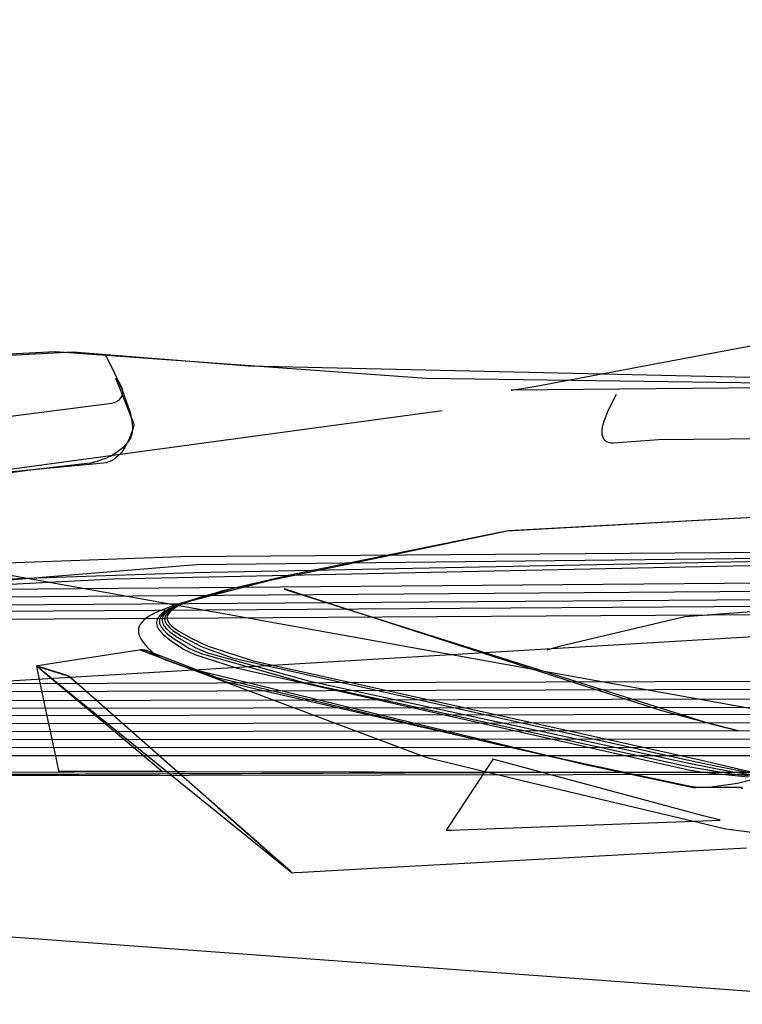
# Model space of a CAD drawing. Extents: x -3.57 to 3.57, y -2.08 to 2.06.
# Tile 208 of 219: x 2.81 to 2.95, y 0.59 to 0.78. Entities that reach past the tile are written whole.
import ezdxf

# ---------------------------------------------------------------- set-up
doc = ezdxf.new("R2010")
doc.units = 0

msp = doc.modelspace()

# ---------------------------------------------------------------- linework, layer by layer
at = {"layer": 'Layer 1', "color": 7, "linetype": 'CONTINUOUS'}
for p, q in [((2.195341, 0.784595), (2.963788, 0.646214)), ((2.908545, 0.712189), (2.980771, 0.725772)), ((2.817038, 0.718908), (2.76806, 0.716324)), ((2.813523, 0.718989), (2.772727, 0.716882)), ((2.88686, 0.713671), (2.813523, 0.718989)), ((2.8517, 0.716167), (2.817038, 0.718908)), ((3.170197, 0.708948), (2.8517, 0.716167)), ((2.82548, 0.713779), (2.82548, 0.71378)), ((2.82548, 0.71378), (2.82548, 0.71378)), ((2.82548, 0.71378), (2.82548, 0.71378)), ((2.82548, 0.71378), (2.82548, 0.71378)), ((2.82548, 0.71378), (2.82548, 0.71378)), ((2.82548, 0.71378), (2.82548, 0.71378)), ((2.82548, 0.71378), (2.82548, 0.71378)), ((2.82548, 0.71378), (2.82548, 0.713779)), ((2.825481, 0.713779), (2.82548, 0.713779)), ((2.82548, 0.713779), (2.82548, 0.713779)), ((2.82548, 0.713779), (2.82548, 0.713779)), ((2.82548, 0.713779), (2.825481, 0.713779)), ((2.825483, 0.713777), (2.825481, 0.713779)), ((2.825481, 0.713779), (2.825481, 0.713777)), ((2.825481, 0.713777), (2.82549, 0.713754)), ((2.825502, 0.713758), (2.825483, 0.713777)), ((2.82549, 0.713754), (2.825533, 0.713645)), ((2.82573, 0.713503), (2.825502, 0.713758)), ((2.825533, 0.713645), (2.825986, 0.712488)), ((2.826107, 0.713012), (2.82573, 0.713503)), ((2.825986, 0.712488), (2.828967, 0.704873)), ((2.826505, 0.71235), (2.826107, 0.713012)), ((2.826672, 0.711974), (2.826505, 0.71235)), ((3.156054, 0.709962), (2.88686, 0.713671)), ((3.04758, 0.712782), (2.903587, 0.711378)), ((2.904083, 0.711459), (2.908545, 0.712189)), ((2.826566, 0.709974), (2.826673, 0.710161)), ((2.826797, 0.711579), (2.826672, 0.711974)), ((2.826673, 0.710161), (2.82676, 0.710359)), ((2.82676, 0.710359), (2.826821, 0.710561)), ((2.826864, 0.711173), (2.826797, 0.711579)), ((2.826821, 0.710561), (2.826857, 0.710764)), ((2.826857, 0.710764), (2.826871, 0.710968)), ((2.826871, 0.710968), (2.826864, 0.711173)), ((2.903587, 0.711378), (2.903587, 0.711378)), ((2.903587, 0.711378), (2.903587, 0.711378)), ((2.903587, 0.711378), (2.903587, 0.711378)), ((2.903587, 0.711378), (2.903587, 0.711378)), ((2.903587, 0.711378), (2.903587, 0.711378)), ((2.903587, 0.711378), (2.903589, 0.711378)), ((2.903589, 0.711378), (2.903597, 0.71138)), ((2.903597, 0.71138), (2.903679, 0.711393)), ((2.903679, 0.711393), (2.904083, 0.711459)), ((2.801032, 0.705819), (2.824713, 0.708836)), ((2.824713, 0.708836), (2.825185, 0.708972)), ((2.825185, 0.708972), (2.82561, 0.709148)), ((2.82561, 0.709148), (2.825984, 0.709371)), ((2.825984, 0.709371), (2.826151, 0.709501)), ((2.826151, 0.709501), (2.826304, 0.709644)), ((2.826304, 0.709644), (2.826443, 0.709802)), ((2.826443, 0.709802), (2.826566, 0.709974)), ((2.829061, 0.704455), (2.828799, 0.7035)), ((2.828967, 0.704873), (2.829079, 0.704587)), ((2.829082, 0.704546), (2.829061, 0.704455)), ((2.829079, 0.704587), (2.829086, 0.704568)), ((2.829086, 0.704565), (2.829082, 0.704546)), ((2.829086, 0.704568), (2.829087, 0.704567)), ((2.829087, 0.704567), (2.829086, 0.704566)), ((2.829086, 0.704566), (2.829086, 0.704565)), ((2.829087, 0.704567), (2.829087, 0.704567)), ((2.829087, 0.704567), (2.829087, 0.704567)), ((2.829087, 0.704567), (2.829087, 0.704567)), ((2.829087, 0.704567), (2.829087, 0.704567)), ((2.829087, 0.704567), (2.829087, 0.704567)), ((2.829087, 0.704567), (2.829087, 0.704567)), ((2.829087, 0.704567), (2.829087, 0.704567)), ((2.829087, 0.704567), (2.829087, 0.704567)), ((2.828799, 0.7035), (2.828218, 0.701896)), ((2.828218, 0.701896), (2.827275, 0.700045)), ((2.826655, 0.699153), (2.825929, 0.698349)), ((2.827275, 0.700045), (2.826655, 0.699153)), ((2.82306, 0.696973), (2.801445, 0.694957)), ((2.823614, 0.697058), (2.82306, 0.696973)), ((2.824137, 0.697209), (2.823614, 0.697058)), ((2.824629, 0.69742), (2.824137, 0.697209)), ((2.825091, 0.697684), (2.824629, 0.69742)), ((2.825524, 0.697996), (2.825091, 0.697684)), ((2.825929, 0.698349), (2.825524, 0.697996)), ((3.026048, 0.690441), (2.902665, 0.683511)), ((3.026048, 0.690441), (2.902665, 0.683511)), ((3.026048, 0.690441), (2.902666, 0.683511)), ((3.026048, 0.690441), (2.902666, 0.683511)), ((3.026403, 0.690445), (2.903147, 0.683597)), ((3.026403, 0.690445), (2.903147, 0.683597)), ((3.026403, 0.690445), (2.903147, 0.683597)), ((2.903147, 0.683597), (2.849044, 0.672318)), ((2.903147, 0.683597), (2.849044, 0.672318)), ((2.903147, 0.683597), (2.849044, 0.672318)), ((2.902665, 0.683511), (2.860824, 0.675063)), ((2.902665, 0.683511), (2.860824, 0.675063)), ((2.902666, 0.683511), (2.860824, 0.675063)), ((2.902666, 0.683511), (2.860824, 0.675063)), ((3.146068, 0.68079), (2.82502, 0.674054)), ((3.148008, 0.680726), (2.838346, 0.678449)), ((3.169568, 0.680477), (2.841423, 0.676914)), ((2.838346, 0.678449), (2.771188, 0.675998)), ((2.98641, 0.678171), (2.840955, 0.675329)), ((2.841423, 0.676914), (2.715991, 0.66664)), ((2.840955, 0.675329), (2.766636, 0.672814)), ((2.860824, 0.675063), (2.838515, 0.669288)), ((2.860824, 0.675063), (2.838601, 0.669285)), ((2.860824, 0.675063), (2.838687, 0.669283)), ((2.860824, 0.675063), (2.846399, 0.671658)), ((2.82502, 0.674054), (2.754844, 0.670339)), ((3.062525, 0.674105), (2.798133, 0.672014)), ((2.728838, 0.649448), (3.116276, 0.672524)), ((3.065675, 0.672441), (2.79746, 0.670451)), ((2.849044, 0.672318), (2.836991, 0.668933)), ((2.849044, 0.672318), (2.836991, 0.668933)), ((2.846399, 0.671658), (2.838773, 0.66928)), ((2.849044, 0.672318), (2.842225, 0.670502)), ((2.858724, 0.672122), (2.858724, 0.672122)), ((2.858724, 0.672122), (2.858724, 0.672122)), ((2.858724, 0.672122), (2.858724, 0.672122)), ((2.858724, 0.672122), (2.858724, 0.672122)), ((2.858724, 0.672122), (2.858725, 0.672122)), ((2.916286, 0.653537), (2.858724, 0.672122)), ((2.858725, 0.672122), (2.858726, 0.672122)), ((2.858726, 0.672122), (2.85873, 0.67212)), ((2.85873, 0.67212), (2.858778, 0.672105)), ((2.858778, 0.672105), (2.859013, 0.672029)), ((2.859013, 0.672029), (2.860014, 0.671706)), ((2.860014, 0.671706), (2.869938, 0.668502)), ((2.937884, 0.666697), (3.002122, 0.671323)), ((3.068826, 0.670771), (2.796784, 0.668887)), ((3.088694, 0.669496), (2.803165, 0.667691)), ((2.838515, 0.669288), (2.836051, 0.668196)), ((2.838601, 0.669285), (2.83625, 0.668191)), ((2.838687, 0.669283), (2.836448, 0.668188)), ((2.838773, 0.66928), (2.837583, 0.668727)), ((2.842225, 0.670502), (2.838068, 0.668905)), ((3.09145, 0.667862), (2.802525, 0.666117)), ((2.833302, 0.667432), (2.831977, 0.666681)), ((2.833302, 0.667432), (2.831977, 0.666681)), ((2.836991, 0.668933), (2.833302, 0.667432)), ((2.836991, 0.668933), (2.833302, 0.667432)), ((2.83515, 0.667662), (2.834457, 0.667133)), ((2.835417, 0.667658), (2.834799, 0.66713)), ((2.835385, 0.667391), (2.83514, 0.667128)), ((2.836051, 0.668196), (2.83515, 0.667662)), ((2.835684, 0.667655), (2.835385, 0.667391)), ((2.83625, 0.668191), (2.835417, 0.667658)), ((2.835689, 0.667388), (2.835481, 0.667127)), ((2.836448, 0.668188), (2.835684, 0.667655)), ((2.835951, 0.667652), (2.835689, 0.667388)), ((2.836007, 0.667405), (2.83588, 0.667222)), ((2.836647, 0.668185), (2.835951, 0.667652)), ((2.836344, 0.667773), (2.836007, 0.667405)), ((2.836797, 0.668145), (2.836344, 0.667773)), ((2.837583, 0.668727), (2.836647, 0.668185)), ((2.838068, 0.668905), (2.836797, 0.668145)), ((2.869938, 0.668502), (2.943023, 0.645443)), ((2.830622, 0.665525), (2.830336, 0.665127)), ((2.830622, 0.665525), (2.830336, 0.665127)), ((2.83099, 0.665916), (2.830622, 0.665525)), ((2.83099, 0.665916), (2.830622, 0.665525)), ((2.831441, 0.666301), (2.83099, 0.665916)), ((2.831441, 0.666301), (2.83099, 0.665916)), ((2.831977, 0.666681), (2.831441, 0.666301)), ((2.831977, 0.666681), (2.831441, 0.666301)), ((2.833572, 0.665814), (2.83353, 0.665548)), ((2.83353, 0.665548), (2.833531, 0.665281)), ((2.833657, 0.666079), (2.833572, 0.665814)), ((2.833787, 0.666342), (2.833657, 0.666079)), ((2.833963, 0.666606), (2.833787, 0.666342)), ((2.834186, 0.666869), (2.833963, 0.666606)), ((2.834159, 0.666082), (2.834116, 0.66582)), ((2.834116, 0.66582), (2.834116, 0.665557)), ((2.834116, 0.665557), (2.834159, 0.665293)), ((2.834248, 0.666344), (2.834159, 0.666082)), ((2.834457, 0.667133), (2.834186, 0.666869)), ((2.834383, 0.666605), (2.834248, 0.666344)), ((2.834566, 0.666867), (2.834383, 0.666605)), ((2.834799, 0.66713), (2.834566, 0.666867)), ((2.834662, 0.666086), (2.834661, 0.665827)), ((2.834661, 0.665827), (2.834703, 0.665567)), ((2.83471, 0.666346), (2.834662, 0.666086)), ((2.834703, 0.665567), (2.834788, 0.665307)), ((2.834804, 0.666606), (2.83471, 0.666346)), ((2.834947, 0.666867), (2.834804, 0.666606)), ((2.83514, 0.667128), (2.834947, 0.666867)), ((2.83517, 0.666349), (2.835162, 0.66622)), ((2.835162, 0.66622), (2.835164, 0.666091)), ((2.835164, 0.666091), (2.835179, 0.665963)), ((2.835191, 0.666478), (2.83517, 0.666349)), ((2.835179, 0.665963), (2.835241, 0.665706)), ((2.835224, 0.666607), (2.835191, 0.666478)), ((2.835327, 0.666866), (2.835224, 0.666607)), ((2.835241, 0.665706), (2.835347, 0.665449)), ((2.835481, 0.667127), (2.835327, 0.666866)), ((2.835347, 0.665449), (2.835494, 0.665193)), ((2.835657, 0.66668), (2.835633, 0.6665)), ((2.835633, 0.6665), (2.835633, 0.666321)), ((2.835633, 0.666321), (2.835657, 0.666143)), ((2.835706, 0.66686), (2.835657, 0.66668)), ((2.835657, 0.666143), (2.835703, 0.665965)), ((2.835703, 0.665965), (2.835771, 0.665787)), ((2.83578, 0.667041), (2.835706, 0.66686)), ((2.835771, 0.665787), (2.835861, 0.66561)), ((2.83588, 0.667222), (2.83578, 0.667041)), ((2.835861, 0.66561), (2.836103, 0.665257)), ((2.913661, 0.660947), (2.937884, 0.666697)), ((2.82998, 0.66409), (2.82997, 0.663874)), ((2.82998, 0.66409), (2.82997, 0.663874)), ((2.82997, 0.663874), (2.829979, 0.663654)), ((2.82997, 0.663874), (2.829979, 0.663654)), ((2.829979, 0.663654), (2.830058, 0.663206)), ((2.829979, 0.663654), (2.830058, 0.663206)), ((2.830011, 0.664302), (2.82998, 0.66409)), ((2.830011, 0.664302), (2.82998, 0.66409)), ((2.830062, 0.664512), (2.830011, 0.664302)), ((2.830062, 0.664512), (2.830011, 0.664302)), ((2.830133, 0.66472), (2.830062, 0.664512)), ((2.830133, 0.66472), (2.830062, 0.664512)), ((2.830336, 0.665127), (2.830133, 0.66472)), ((2.830336, 0.665127), (2.830133, 0.66472)), ((2.833531, 0.665281), (2.833573, 0.665012)), ((2.833573, 0.665012), (2.833655, 0.664741)), ((2.833655, 0.664741), (2.833776, 0.664467)), ((2.833776, 0.664467), (2.833935, 0.664191)), ((2.833935, 0.664191), (2.83436, 0.663628)), ((2.834159, 0.665293), (2.834243, 0.665028)), ((2.834243, 0.665028), (2.834367, 0.664761)), ((2.83436, 0.663628), (2.834921, 0.663051)), ((2.834367, 0.664761), (2.834528, 0.664493)), ((2.834528, 0.664493), (2.834961, 0.663949)), ((2.834788, 0.665307), (2.834914, 0.665046)), ((2.834914, 0.665046), (2.835079, 0.664783)), ((2.834961, 0.663949), (2.83553, 0.663394)), ((2.835079, 0.664783), (2.83552, 0.664255)), ((2.835494, 0.665193), (2.835681, 0.664935)), ((2.83552, 0.664255), (2.8361, 0.66372)), ((2.83553, 0.663394), (2.837032, 0.662243)), ((2.835681, 0.664935), (2.836168, 0.664419)), ((2.8361, 0.66372), (2.837623, 0.662619)), ((2.836103, 0.665257), (2.836422, 0.664903)), ((2.836168, 0.664419), (2.836792, 0.663899)), ((2.836422, 0.664903), (2.836813, 0.66455)), ((2.836792, 0.663899), (2.838397, 0.662838)), ((2.836813, 0.66455), (2.837793, 0.663841)), ((2.837793, 0.663841), (2.840385, 0.662398)), ((2.830058, 0.663206), (2.830215, 0.662742)), ((2.830058, 0.663206), (2.830215, 0.662742)), ((2.830215, 0.662742), (2.830451, 0.662263)), ((2.830215, 0.662742), (2.830451, 0.662263)), ((2.830451, 0.662263), (2.830765, 0.661766)), ((2.830451, 0.662263), (2.830765, 0.661766)), ((2.830765, 0.661766), (2.831622, 0.660714)), ((2.830765, 0.661766), (2.831622, 0.660714)), ((2.834921, 0.663051), (2.836413, 0.661841)), ((2.836413, 0.661841), (2.838874, 0.660197)), ((2.837032, 0.662243), (2.840031, 0.660374)), ((2.837623, 0.662619), (2.841193, 0.660551)), ((2.838397, 0.662838), (2.842346, 0.660732)), ((2.840385, 0.662398), (2.84356, 0.660884)), ((2.829226, 0.659882), (2.81682, 0.657973)), ((2.830539, 0.660084), (2.829226, 0.659882)), ((2.830287, 0.660106), (2.830287, 0.660106)), ((2.830287, 0.660106), (2.830287, 0.660106)), ((2.830287, 0.660106), (2.830287, 0.660106)), ((2.830287, 0.660106), (2.830288, 0.660106)), ((2.830592, 0.660083), (2.830287, 0.660106)), ((2.830288, 0.660106), (2.830289, 0.660106)), ((2.830289, 0.660106), (2.830293, 0.660104)), ((2.830293, 0.660104), (2.830309, 0.660098)), ((2.830309, 0.660098), (2.830484, 0.660032)), ((2.830484, 0.660032), (2.831328, 0.659715)), ((2.830658, 0.660102), (2.830539, 0.660084)), ((2.830933, 0.660028), (2.830592, 0.660083)), ((2.830682, 0.660106), (2.830658, 0.660102)), ((2.830684, 0.660106), (2.830682, 0.660106)), ((2.830685, 0.660106), (2.830684, 0.660106)), ((2.830685, 0.660106), (2.830685, 0.660106)), ((2.830685, 0.660106), (2.830685, 0.660106)), ((2.830685, 0.660106), (2.830685, 0.660106)), ((2.830685, 0.660106), (2.830685, 0.660106)), ((2.830854, 0.660097), (2.830685, 0.660106)), ((2.831305, 0.660033), (2.830854, 0.660097)), ((2.831366, 0.659921), (2.830933, 0.660028)), ((2.831956, 0.659861), (2.831305, 0.660033)), ((2.831328, 0.659715), (2.840075, 0.656427)), ((2.831865, 0.659744), (2.831366, 0.659921)), ((2.831622, 0.660714), (2.832783, 0.659576)), ((2.831622, 0.660714), (2.832783, 0.659576)), ((2.833111, 0.659076), (2.831865, 0.659744)), ((2.832726, 0.659524), (2.831956, 0.659861)), ((2.845512, 0.654529), (2.832726, 0.659524)), ((2.832783, 0.659576), (2.833121, 0.659277)), ((2.832783, 0.659576), (2.833121, 0.659277)), ((2.838874, 0.660197), (2.84113, 0.659169)), ((2.840031, 0.660374), (2.842366, 0.659351)), ((2.841193, 0.660551), (2.843606, 0.659533)), ((2.842346, 0.660732), (2.848478, 0.658535)), ((2.84356, 0.660884), (2.852656, 0.657896)), ((2.843606, 0.659533), (2.863569, 0.65396)), ((2.910795, 0.660106), (2.910795, 0.660106)), ((2.910795, 0.660106), (2.910795, 0.660106)), ((2.910795, 0.660106), (2.910795, 0.660106)), ((2.910795, 0.660106), (2.910795, 0.660106)), ((2.910795, 0.660106), (2.910795, 0.660106)), ((2.910795, 0.660106), (2.910795, 0.660106)), ((2.910795, 0.660106), (2.910796, 0.660106)), ((2.910796, 0.660106), (2.910797, 0.660107)), ((2.910797, 0.660107), (2.910808, 0.66011)), ((2.910808, 0.66011), (2.910865, 0.660127)), ((2.910865, 0.660127), (2.91111, 0.660201)), ((2.91111, 0.660201), (2.913661, 0.660947)), ((2.81682, 0.657973), (2.811327, 0.657128)), ((2.834838, 0.658337), (2.833111, 0.659076)), ((2.833121, 0.659277), (2.833569, 0.658959)), ((2.833121, 0.659277), (2.833569, 0.658959)), ((2.833569, 0.658959), (2.83498, 0.65824)), ((2.833569, 0.658959), (2.83498, 0.65824)), ((2.84722, 0.653794), (2.834838, 0.658337)), ((2.83498, 0.65824), (2.839668, 0.656505)), ((2.83498, 0.65824), (2.839668, 0.656505)), ((2.84113, 0.659169), (2.8493, 0.656558)), ((2.842366, 0.659351), (2.8624, 0.653685)), ((2.848478, 0.658535), (2.937439, 0.638579)), ((2.852656, 0.657896), (2.940693, 0.638455)), ((2.809862, 0.656902), (2.809858, 0.656902)), ((2.809858, 0.656902), (2.809858, 0.656902)), ((2.809858, 0.656902), (2.809858, 0.656902)), ((2.809858, 0.656902), (2.809858, 0.656902)), ((2.809858, 0.656902), (2.809858, 0.656902)), ((2.809858, 0.656902), (2.809858, 0.656902)), ((2.809858, 0.656902), (2.809858, 0.656902)), ((2.809858, 0.656902), (2.809858, 0.656902)), ((2.809858, 0.656902), (2.809858, 0.656902)), ((2.809858, 0.656902), (2.809859, 0.656901)), ((2.809859, 0.656901), (2.809858, 0.656902)), ((2.809858, 0.656902), (2.809858, 0.656902)), ((2.809858, 0.656902), (2.809858, 0.656902)), ((2.809858, 0.656902), (2.809858, 0.656902)), ((2.809858, 0.656902), (2.809858, 0.656902)), ((2.809858, 0.656902), (2.809858, 0.656902)), ((2.809858, 0.656902), (2.809858, 0.656902)), ((2.809858, 0.656902), (2.809858, 0.656902)), ((2.809858, 0.656902), (2.809858, 0.656902)), ((2.809858, 0.656902), (2.809858, 0.656902)), ((2.809858, 0.656902), (2.809858, 0.656901)), ((2.809858, 0.656901), (2.809858, 0.656902)), ((2.809858, 0.656902), (2.809858, 0.656902)), ((2.809858, 0.656902), (2.809858, 0.656902)), ((2.809858, 0.656902), (2.809858, 0.656902)), ((2.809858, 0.656902), (2.809858, 0.656902)), ((2.809858, 0.656902), (2.809858, 0.656902)), ((2.809858, 0.656902), (2.809858, 0.656902)), ((2.809858, 0.656902), (2.809858, 0.656902)), ((2.809858, 0.656902), (2.809858, 0.656902)), ((2.809858, 0.656902), (2.809858, 0.656902)), ((2.809858, 0.656902), (2.809859, 0.656901)), ((2.809858, 0.656901), (2.809859, 0.656901)), ((2.809859, 0.6569), (2.809858, 0.656901)), ((2.809859, 0.656901), (2.809867, 0.656899)), ((2.809866, 0.656899), (2.809859, 0.656901)), ((2.809859, 0.656901), (2.80986, 0.6569)), ((2.809859, 0.656901), (2.809859, 0.656901)), ((2.809859, 0.656901), (2.809868, 0.656893)), ((2.809864, 0.656875), (2.809859, 0.6569)), ((2.80986, 0.6569), (2.809878, 0.656885)), ((2.809887, 0.656906), (2.809862, 0.656902)), ((2.809943, 0.656502), (2.809864, 0.656875)), ((2.809981, 0.656863), (2.809866, 0.656899)), ((2.809867, 0.656899), (2.809903, 0.656887)), ((2.809868, 0.656893), (2.809911, 0.656857)), ((2.809878, 0.656885), (2.809966, 0.656815)), ((2.810008, 0.656925), (2.809887, 0.656906)), ((2.809903, 0.656887), (2.810307, 0.656761)), ((2.809911, 0.656857), (2.810096, 0.656702)), ((2.810969, 0.651649), (2.809943, 0.656502)), ((2.809966, 0.656815), (2.810341, 0.656511)), ((2.811472, 0.656394), (2.809981, 0.656863)), ((2.811327, 0.657128), (2.810008, 0.656925)), ((2.810096, 0.656702), (2.811993, 0.655112)), ((2.810307, 0.656761), (2.814117, 0.655562)), ((2.810341, 0.656511), (2.814196, 0.65339)), ((2.815706, 0.655063), (2.811472, 0.656394)), ((2.839668, 0.656505), (2.917884, 0.637509)), ((2.839668, 0.656505), (2.917884, 0.637509)), ((2.840075, 0.656427), (2.886764, 0.638878)), ((2.8493, 0.656558), (2.938357, 0.636419)), ((3.107027, 0.654318), (2.793193, 0.653362)), ((2.811993, 0.655112), (2.834693, 0.636075)), ((2.814117, 0.655562), (2.815805, 0.655032)), ((2.816195, 0.654909), (2.815706, 0.655063)), ((2.815805, 0.655032), (2.81621, 0.654904)), ((2.816242, 0.654894), (2.816195, 0.654909)), ((2.81621, 0.654904), (2.816247, 0.654893)), ((2.816253, 0.654891), (2.816242, 0.654894)), ((2.816247, 0.654893), (2.816255, 0.65489)), ((2.816256, 0.65489), (2.816253, 0.654891)), ((2.816255, 0.65489), (2.816256, 0.65489)), ((2.816256, 0.65489), (2.816256, 0.65489)), ((2.816256, 0.65489), (2.816256, 0.65489)), ((2.816256, 0.65489), (2.816256, 0.65489)), ((2.816256, 0.65489), (2.816256, 0.65489)), ((2.816256, 0.65489), (2.816256, 0.65489)), ((2.816256, 0.65489), (2.816256, 0.65489)), ((2.816256, 0.65489), (2.816256, 0.654889)), ((2.816256, 0.654889), (2.816256, 0.65489)), ((2.816256, 0.65489), (2.816256, 0.65489)), ((2.816256, 0.65489), (2.816256, 0.65489)), ((2.816256, 0.65489), (2.816256, 0.65489)), ((2.816256, 0.65489), (2.816256, 0.65489)), ((2.816256, 0.65489), (2.816256, 0.65489)), ((2.816256, 0.65489), (2.816256, 0.65489)), ((2.816256, 0.65489), (2.816256, 0.65489)), ((2.816256, 0.65489), (2.816256, 0.65489)), ((2.816256, 0.65489), (2.816256, 0.65489)), ((2.816256, 0.65489), (2.816256, 0.65489)), ((2.816256, 0.65489), (2.816256, 0.65489)), ((2.816256, 0.654889), (2.816257, 0.654888)), ((2.81626, 0.654886), (2.816256, 0.654889)), ((2.816257, 0.654888), (2.816262, 0.654884)), ((2.816312, 0.65484), (2.81626, 0.654886)), ((2.816262, 0.654884), (2.816314, 0.654839)), ((2.817102, 0.654144), (2.816312, 0.65484)), ((2.816314, 0.654839), (2.816565, 0.654617)), ((2.816565, 0.654617), (2.819345, 0.652167)), ((2.827371, 0.645093), (2.817102, 0.654144)), ((2.901594, 0.641203), (2.845512, 0.654529)), ((2.8523, 0.652502), (2.84722, 0.653794)), ((2.8624, 0.653685), (2.938866, 0.636985)), ((2.863569, 0.65396), (2.938658, 0.637671)), ((3.110082, 0.652663), (2.79253, 0.651791)), ((2.814196, 0.65339), (2.860327, 0.616047)), ((2.819345, 0.652167), (2.845596, 0.629031)), ((2.91403, 0.638333), (2.8523, 0.652502)), ((2.933336, 0.648032), (2.916286, 0.653537)), ((3.095993, 0.650589), (2.784222, 0.650003)), ((2.813885, 0.637865), (2.810969, 0.651649)), ((3.09915, 0.648911), (2.783535, 0.648448)), ((2.943036, 0.64544), (2.933336, 0.648032)), ((3.119068, 0.645881), (2.788106, 0.645464)), ((3.117126, 0.647591), (2.789375, 0.647049)), ((3.122185, 0.644219), (2.787436, 0.643898)), ((2.85654, 0.619385), (2.827371, 0.645093)), ((2.943023, 0.645443), (2.947741, 0.644264)), ((2.947937, 0.644215), (2.943036, 0.64544)), ((2.947741, 0.644264), (2.948288, 0.644127)), ((2.948394, 0.6441), (2.947937, 0.644215)), ((2.948288, 0.644127), (2.94842, 0.644094)), ((2.948437, 0.64409), (2.948394, 0.6441)), ((2.94842, 0.644094), (2.948446, 0.644087)), ((2.948447, 0.644087), (2.948437, 0.64409)), ((2.948446, 0.644087), (2.948448, 0.644087)), ((2.948449, 0.644087), (2.948447, 0.644087)), ((2.948448, 0.644087), (2.948449, 0.644087)), ((2.948449, 0.644087), (2.948449, 0.644087)), ((2.948449, 0.644087), (2.948449, 0.644087)), ((2.948449, 0.644087), (2.948449, 0.644087)), ((2.948449, 0.644087), (2.948449, 0.644087)), ((2.948449, 0.644087), (2.948449, 0.644087)), ((2.948449, 0.644087), (2.948449, 0.644087)), ((2.948449, 0.644087), (2.948449, 0.644087)), ((2.948449, 0.644087), (2.948449, 0.644087)), ((2.948449, 0.644087), (2.948449, 0.644087)), ((3.124715, 0.642531), (2.786459, 0.642323)), ((3.127236, 0.640842), (2.785476, 0.640751)), ((2.915926, 0.638012), (2.901594, 0.641203)), ((3.129355, 0.639126), (2.784283, 0.639171)), ((2.886764, 0.638878), (2.886766, 0.638877)), ((2.886766, 0.638877), (2.886774, 0.638875)), ((2.886774, 0.638875), (2.886809, 0.638867)), ((2.886809, 0.638867), (2.887177, 0.63878)), ((2.887177, 0.63878), (2.888934, 0.638362)), ((2.888934, 0.638362), (2.905749, 0.634305)), ((2.899826, 0.638241), (2.898637, 0.636432)), ((2.899946, 0.638424), (2.899826, 0.638241)), ((2.899974, 0.638467), (2.899946, 0.638424)), ((2.89998, 0.638475), (2.899974, 0.638467)), ((2.89998, 0.638476), (2.89998, 0.638476)), ((2.89998, 0.638476), (2.89998, 0.638476)), ((2.89998, 0.638476), (2.89998, 0.638476)), ((2.89998, 0.638476), (2.89998, 0.638476)), ((2.89998, 0.638476), (2.89998, 0.638476)), ((2.89998, 0.638476), (2.89998, 0.638476)), ((2.89998, 0.638476), (2.89998, 0.638475)), ((2.941521, 0.627295), (2.89998, 0.638476)), ((2.918007, 0.637536), (2.91403, 0.638333)), ((2.937439, 0.638579), (2.943633, 0.637221)), ((2.940693, 0.638455), (2.953221, 0.63547)), ((2.814222, 0.636274), (2.813885, 0.637865)), ((2.814254, 0.636119), (2.814222, 0.636274)), ((2.898637, 0.636432), (2.891046, 0.62488)), ((2.917358, 0.63772), (2.915926, 0.638012)), ((2.939252, 0.633044), (2.917358, 0.63772)), ((2.917884, 0.637509), (2.939585, 0.63288)), ((2.917884, 0.637509), (2.939585, 0.63288)), ((2.937387, 0.633299), (2.918007, 0.637536)), ((2.938357, 0.636419), (2.938621, 0.636375)), ((2.938621, 0.636375), (2.941379, 0.635946)), ((2.938658, 0.637671), (2.947382, 0.636007)), ((2.938866, 0.636985), (2.947177, 0.635625)), ((2.943633, 0.637221), (2.952943, 0.635367)), ((2.705747, 0.635545), (2.83241, 0.636073)), ((2.711868, 0.635253), (2.906347, 0.635911)), ((2.714761, 0.635163), (2.914607, 0.635895)), ((2.714772, 0.635163), (2.914639, 0.635895)), ((2.714772, 0.635163), (2.914639, 0.635895)), ((2.714772, 0.635163), (2.914639, 0.635895)), ((2.714772, 0.635163), (2.914639, 0.635895)), ((2.714772, 0.635163), (2.914639, 0.635895)), ((2.714772, 0.635163), (2.914639, 0.635895)), ((2.714772, 0.635163), (2.914639, 0.635895)), ((2.714772, 0.635163), (2.914639, 0.635895)), ((2.714772, 0.635163), (2.914639, 0.635895)), ((2.714772, 0.635163), (2.914639, 0.635895)), ((2.714772, 0.635163), (2.914639, 0.635895)), ((2.714772, 0.635163), (2.914639, 0.635895)), ((2.714772, 0.635163), (2.914639, 0.635895)), ((2.714772, 0.635163), (2.914639, 0.635895)), ((2.714772, 0.635163), (2.914639, 0.635895)), ((2.714772, 0.635163), (2.914639, 0.635895)), ((2.714772, 0.635163), (2.914639, 0.635895)), ((2.796817, 0.635249), (3.113942, 0.635765)), ((2.814262, 0.636083), (2.814254, 0.636119)), ((2.814264, 0.636076), (2.814262, 0.636083)), ((2.814264, 0.636075), (2.814264, 0.636076)), ((2.814266, 0.636075), (2.814264, 0.636075)), ((2.814264, 0.636075), (2.814264, 0.636075)), ((2.814264, 0.636075), (2.814264, 0.636075)), ((2.814264, 0.636075), (2.814264, 0.636075)), ((2.814264, 0.636075), (2.814264, 0.636075)), ((2.814264, 0.636075), (2.814264, 0.636075)), ((2.814264, 0.636075), (2.814264, 0.636075)), ((2.814264, 0.636075), (2.814264, 0.636075)), ((2.814264, 0.636075), (2.814264, 0.636075)), ((2.814264, 0.636075), (2.814264, 0.636075)), ((2.814264, 0.636075), (2.814264, 0.636075)), ((2.814264, 0.636075), (2.814264, 0.636075)), ((2.81429, 0.636075), (2.814266, 0.636075)), ((2.814656, 0.636075), (2.81429, 0.636075)), ((2.819416, 0.636075), (2.814656, 0.636075)), ((2.832937, 0.636075), (2.819416, 0.636075)), ((2.83241, 0.636073), (2.839121, 0.636058)), ((2.834498, 0.636075), (2.832937, 0.636075)), ((2.83465, 0.636075), (2.834498, 0.636075)), ((2.834685, 0.636075), (2.83465, 0.636075)), ((2.834692, 0.636075), (2.834685, 0.636075)), ((2.834693, 0.636075), (2.834692, 0.636075)), ((2.834693, 0.636075), (2.834693, 0.636075)), ((2.834693, 0.636075), (2.834693, 0.636075)), ((2.834693, 0.636075), (2.834693, 0.636075)), ((2.834693, 0.636075), (2.834693, 0.636075)), ((2.834693, 0.636075), (2.834693, 0.636075)), ((2.834693, 0.636075), (2.834693, 0.636075)), ((2.839121, 0.636058), (2.914199, 0.635896)), ((2.905749, 0.634305), (2.945968, 0.624734)), ((2.906347, 0.635911), (3.150065, 0.636007)), ((2.914199, 0.635896), (3.122691, 0.63579)), ((2.914607, 0.635895), (3.151482, 0.636051)), ((2.914639, 0.635895), (3.151486, 0.636052)), ((2.914639, 0.635895), (3.151486, 0.636052)), ((2.914639, 0.635895), (3.151486, 0.636052)), ((2.914639, 0.635895), (3.151486, 0.636052)), ((2.914639, 0.635895), (3.151486, 0.636052)), ((2.914639, 0.635895), (3.151486, 0.636052)), ((2.914639, 0.635895), (3.151486, 0.636052)), ((2.914639, 0.635895), (3.151486, 0.636052)), ((2.914639, 0.635895), (3.151486, 0.636052)), ((2.914639, 0.635895), (3.151486, 0.636052)), ((2.914639, 0.635895), (3.151486, 0.636052)), ((2.914639, 0.635895), (3.151486, 0.636052)), ((2.914639, 0.635895), (3.151486, 0.636052)), ((2.914639, 0.635895), (3.151486, 0.636052)), ((2.914639, 0.635895), (3.151486, 0.636052)), ((2.914639, 0.635895), (3.151486, 0.636052)), ((2.914639, 0.635895), (3.151486, 0.636052)), ((2.941379, 0.635946), (2.950391, 0.635002)), ((2.947177, 0.635625), (2.951649, 0.635153)), ((2.947382, 0.636007), (2.951893, 0.635327)), ((2.948266, 0.633722), (2.953949, 0.635232)), ((2.948266, 0.633722), (2.953949, 0.635232)), ((2.940367, 0.632871), (2.937387, 0.633299)), ((2.94078, 0.632871), (2.939252, 0.633044)), ((2.939585, 0.63288), (2.939629, 0.632871)), ((2.939585, 0.63288), (2.939629, 0.632871)), ((2.939629, 0.632871), (2.939633, 0.63287)), ((2.939629, 0.632871), (2.939633, 0.63287)), ((2.939633, 0.63287), (2.939634, 0.63287)), ((2.939633, 0.63287), (2.939634, 0.63287)), ((2.939634, 0.63287), (2.939634, 0.63287)), ((2.939634, 0.63287), (2.939634, 0.63287)), ((2.939634, 0.63287), (2.939634, 0.63287)), ((2.939634, 0.63287), (2.939634, 0.63287)), ((2.939634, 0.63287), (2.939634, 0.63287)), ((2.939634, 0.63287), (2.939634, 0.63287)), ((2.939634, 0.63287), (2.939634, 0.63287)), ((2.939634, 0.63287), (2.939634, 0.63287)), ((2.939634, 0.63287), (2.939634, 0.63287)), ((2.939634, 0.63287), (2.939634, 0.63287)), ((2.939634, 0.63287), (2.939636, 0.63287)), ((2.939634, 0.63287), (2.939634, 0.63287)), ((2.939634, 0.63287), (2.939634, 0.63287)), ((2.939634, 0.63287), (2.939634, 0.63287)), ((2.939634, 0.63287), (2.939634, 0.63287)), ((2.939634, 0.63287), (2.939634, 0.63287)), ((2.939634, 0.63287), (2.939634, 0.63287)), ((2.939634, 0.63287), (2.939634, 0.63287)), ((2.939634, 0.63287), (2.939634, 0.63287)), ((2.939634, 0.63287), (2.939634, 0.63287)), ((2.939634, 0.63287), (2.939634, 0.63287)), ((2.939634, 0.63287), (2.939636, 0.63287)), ((2.939636, 0.63287), (2.939651, 0.63287)), ((2.939636, 0.63287), (2.939651, 0.63287)), ((2.939651, 0.63287), (2.939726, 0.632871)), ((2.939651, 0.63287), (2.939726, 0.632871)), ((2.939726, 0.632871), (2.940044, 0.632876)), ((2.939726, 0.632871), (2.940044, 0.632876)), ((2.940044, 0.632876), (2.943177, 0.633049)), ((2.940044, 0.632876), (2.943177, 0.633049)), ((2.947781, 0.63287), (2.940367, 0.632871)), ((2.942991, 0.63287), (2.94078, 0.632871)), ((2.947712, 0.63287), (2.942991, 0.63287)), ((2.943177, 0.633049), (2.948266, 0.633722)), ((2.943177, 0.633049), (2.948266, 0.633722)), ((2.949071, 0.63287), (2.947712, 0.63287)), ((2.948726, 0.63287), (2.947781, 0.63287)), ((2.94882, 0.63287), (2.948726, 0.63287)), ((2.948842, 0.63287), (2.94882, 0.63287)), ((2.948846, 0.63287), (2.948842, 0.63287)), ((2.948847, 0.63287), (2.948846, 0.63287)), ((2.948846, 0.63287), (2.948846, 0.63287)), ((2.948846, 0.63287), (2.948846, 0.63287)), ((2.948846, 0.63287), (2.948846, 0.63287)), ((2.948846, 0.63287), (2.948846, 0.63287)), ((2.948846, 0.63287), (2.948846, 0.63287)), ((2.948846, 0.63287), (2.948846, 0.63287)), ((2.948846, 0.63287), (2.948846, 0.63287)), ((2.948846, 0.63287), (2.948846, 0.63287)), ((2.948846, 0.63287), (2.948846, 0.63287)), ((2.948846, 0.63287), (2.948846, 0.63287)), ((2.948861, 0.632863), (2.948847, 0.63287)), ((2.948935, 0.632824), (2.948861, 0.632863)), ((2.949265, 0.632653), (2.948935, 0.632824)), ((2.949208, 0.63287), (2.949071, 0.63287)), ((2.949241, 0.63287), (2.949208, 0.63287)), ((2.949247, 0.63287), (2.949241, 0.63287)), ((2.949248, 0.63287), (2.949247, 0.63287)), ((2.845596, 0.629031), (2.85722, 0.618786)), ((2.944465, 0.626555), (2.941521, 0.627295)), ((2.943208, 0.6264), (2.944764, 0.626458)), ((2.944758, 0.626482), (2.944465, 0.626555)), ((2.944827, 0.626465), (2.944758, 0.626482)), ((2.944764, 0.626458), (2.944842, 0.626461)), ((2.944841, 0.626461), (2.944827, 0.626465)), ((2.944842, 0.626461), (2.944841, 0.626461)), ((2.944842, 0.626461), (2.944842, 0.626461)), ((2.944842, 0.626461), (2.944843, 0.626461)), ((2.944843, 0.626461), (2.944842, 0.626461)), ((2.944842, 0.626461), (2.944842, 0.626461)), ((2.944842, 0.626461), (2.944842, 0.626461)), ((2.944843, 0.626461), (2.944843, 0.626461)), ((2.944843, 0.626461), (2.944843, 0.626461)), ((2.944843, 0.626461), (2.944843, 0.626461)), ((2.944843, 0.626461), (2.944843, 0.626461)), ((2.890781, 0.624477), (2.890768, 0.624457)), ((2.891046, 0.62488), (2.890781, 0.624477)), ((2.890971, 0.624464), (2.891675, 0.62449)), ((2.891675, 0.62449), (2.898652, 0.624749)), ((2.898652, 0.624749), (2.943208, 0.6264)), ((2.945968, 0.624734), (2.962335, 0.622676)), ((2.890768, 0.624457), (2.890768, 0.624457)), ((2.890768, 0.624457), (2.890768, 0.624457)), ((2.890768, 0.624457), (2.890768, 0.624457)), ((2.890768, 0.624457), (2.890768, 0.624457)), ((2.890768, 0.624457), (2.890768, 0.624457)), ((2.890768, 0.624457), (2.890768, 0.624457)), ((2.890768, 0.624457), (2.890768, 0.624457)), ((2.890768, 0.624457), (2.890768, 0.624457)), ((2.890768, 0.624457), (2.890769, 0.624457)), ((2.890769, 0.624457), (2.890772, 0.624457)), ((2.890772, 0.624457), (2.890805, 0.624458)), ((2.890805, 0.624458), (2.890971, 0.624464)), ((2.877468, 0.616999), (2.950081, 0.620993)), ((2.859905, 0.616419), (2.85654, 0.619385)), ((2.85722, 0.618786), (2.860011, 0.616325)), ((2.862359, 0.61616), (2.877468, 0.616999)), ((2.860233, 0.61613), (2.859905, 0.616419)), ((2.860011, 0.616325), (2.860266, 0.6161)), ((2.860309, 0.616063), (2.860233, 0.61613)), ((2.860266, 0.6161), (2.860319, 0.616054)), ((2.860325, 0.616049), (2.860309, 0.616063)), ((2.860319, 0.616054), (2.860327, 0.616047)), ((2.860326, 0.616048), (2.860325, 0.616049)), ((2.860327, 0.616047), (2.860326, 0.616048)), ((2.860327, 0.616047), (2.860327, 0.616047)), ((2.860327, 0.616047), (2.860327, 0.616047)), ((2.860327, 0.616047), (2.860327, 0.616047)), ((2.860327, 0.616047), (2.860327, 0.616047)), ((2.860327, 0.616047), (2.860327, 0.616047)), ((2.860327, 0.616047), (2.860327, 0.616047)), ((2.860327, 0.616047), (2.860327, 0.616047)), ((2.860327, 0.616047), (2.860329, 0.616047)), ((2.860327, 0.616047), (2.860327, 0.616047)), ((2.860327, 0.616047), (2.860327, 0.616047)), ((2.860327, 0.616047), (2.860327, 0.616047)), ((2.860327, 0.616047), (2.860327, 0.616047)), ((2.860327, 0.616047), (2.860327, 0.616047)), ((2.860329, 0.616047), (2.860336, 0.616048)), ((2.860336, 0.616048), (2.860412, 0.616052)), ((2.860412, 0.616052), (2.860784, 0.616073)), ((2.860784, 0.616073), (2.862359, 0.61616)), ((2.98499, 0.590057), (2.798089, 0.603801))]:
    msp.add_line(p, q, dxfattribs=at)
at = {"layer": 'Layer 1', "color": 8, "linetype": 'CONTINUOUS'}
for p, q in [((2.823476, 0.718185), (2.823476, 0.718185)), ((2.823476, 0.718185), (2.823476, 0.718185)), ((2.823476, 0.718185), (2.823476, 0.718185)), ((2.823476, 0.718185), (2.823476, 0.718185)), ((2.823476, 0.718185), (2.823477, 0.718185)), ((2.823477, 0.718185), (2.823477, 0.718184)), ((2.823477, 0.718184), (2.82348, 0.718179)), ((2.82348, 0.718179), (2.823507, 0.718132)), ((2.823507, 0.718132), (2.823638, 0.717902)), ((2.823638, 0.717902), (2.824921, 0.71549)), ((2.824921, 0.71549), (2.826772, 0.711495)), ((2.826772, 0.711495), (2.828326, 0.706993)), ((2.922804, 0.707503), (2.924413, 0.710575)), ((2.740393, 0.687113), (2.889969, 0.70737)), ((2.828326, 0.706993), (2.82872, 0.704886)), ((2.922009, 0.705465), (2.922804, 0.707503)), ((2.82872, 0.704886), (2.828773, 0.703928)), ((2.92158, 0.703472), (2.921729, 0.704441)), ((2.921729, 0.704441), (2.922009, 0.705465)), ((2.828527, 0.702285), (2.828382, 0.701943)), ((2.828637, 0.702656), (2.828527, 0.702285)), ((2.828714, 0.703055), (2.828637, 0.702656)), ((2.828773, 0.703928), (2.828714, 0.703055)), ((2.921565, 0.703021), (2.92158, 0.703472)), ((2.921598, 0.7026), (2.921565, 0.703021)), ((2.921681, 0.702214), (2.921598, 0.7026)), ((3.032206, 0.702632), (2.932726, 0.701586)), ((2.827799, 0.701052), (2.826875, 0.700035)), ((2.828202, 0.701632), (2.827799, 0.701052)), ((2.828382, 0.701943), (2.828202, 0.701632)), ((2.921744, 0.702035), (2.921681, 0.702214)), ((2.921821, 0.701868), (2.921744, 0.702035)), ((2.921913, 0.701711), (2.921821, 0.701868)), ((2.922022, 0.701567), (2.921913, 0.701711)), ((2.922146, 0.701435), (2.922022, 0.701567)), ((2.922288, 0.701317), (2.922146, 0.701435)), ((2.922447, 0.701213), (2.922288, 0.701317)), ((2.922624, 0.701124), (2.922447, 0.701213)), ((2.92282, 0.70105), (2.922624, 0.701124)), ((2.923035, 0.700992), (2.92282, 0.70105)), ((2.923271, 0.70095), (2.923035, 0.700992)), ((2.923804, 0.700921), (2.923271, 0.70095)), ((2.932726, 0.701586), (2.923804, 0.700921)), ((2.824752, 0.698515), (2.823667, 0.697982)), ((2.82584, 0.699195), (2.824752, 0.698515)), ((2.826875, 0.700035), (2.82584, 0.699195)), ((2.819253, 0.696838), (2.810186, 0.695769)), ((2.820493, 0.696995), (2.819253, 0.696838)), ((2.821733, 0.69729), (2.820493, 0.696995)), ((2.823667, 0.697982), (2.821733, 0.69729)), ((2.810186, 0.695769), (2.758982, 0.689168))]:
    msp.add_line(p, q, dxfattribs=at)

doc.saveas('drawing.dxf')
